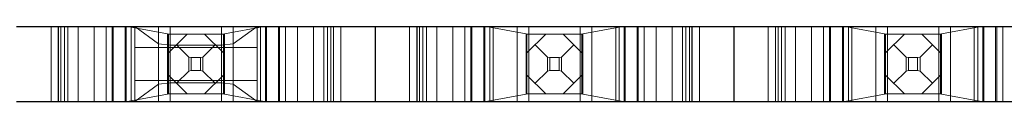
# Model space of a CAD drawing. Header units: inches. Extents: x -14.1 to 21.9, y -36.2 to -13.1.
# Tile 16 of 74: x 3.8441 to 4.2559, y -25.271 to -25.2395. Entities that reach past the tile are written whole.
import ezdxf

# ---------------------------------------------------------------- set-up
doc = ezdxf.new("R2010")
doc.units = ezdxf.units.IN
doc.header["$LTSCALE"] = 0.5
doc.header["$MEASUREMENT"] = 0
doc.linetypes.add('HIDDEN', pattern=[0.225, 0.15, -0.075])
doc.layers.add('APP-M-S', color=30, linetype='Continuous')

msp = doc.modelspace()

# ---------------------------------------------------------------- linework, layer by layer
at = {"layer": 'APP-M-S', "linetype": 'Continuous', "lineweight": 25}
for p, q in [((3.84277, -25.23948), (3.99277, -25.23948)), ((3.99277, -25.23948), (4.14277, -25.23948)), ((3.99277, -25.23948), (3.99277, -25.27098)), ((3.99277, -25.23948), (3.99277, -25.27098)), ((4.14277, -25.23948), (4.14277, -25.27098)), ((4.14277, -25.23948), (4.29277, -25.23948)), ((4.14277, -25.23948), (4.14277, -25.27098)), ((3.84277, -25.27098), (3.99277, -25.27098)), ((3.99277, -25.27098), (4.14277, -25.27098)), ((4.14277, -25.27098), (4.29277, -25.27098))]:
    msp.add_line(p, q, dxfattribs=at)
at = {"layer": 'APP-M-S', "linetype": 'HIDDEN', "lineweight": 18}
for p, q in [((3.85718, -25.23948), (3.85718, -25.27098)), ((3.86018, -25.23948), (3.86018, -25.27098)), ((3.86018, -25.23948), (3.86018, -25.27098)), ((3.86027, -25.23948), (3.86027, -25.27098)), ((3.86127, -25.23948), (3.86127, -25.27098)), ((3.86277, -25.27098), (3.86277, -25.23948)), ((3.86427, -25.23948), (3.86427, -25.27098)), ((3.86855, -25.27098), (3.86855, -25.23948)), ((3.86855, -25.27098), (3.86855, -25.23948)), ((3.87527, -25.27098), (3.87527, -25.23948)), ((3.88027, -25.23948), (3.88027, -25.27098)), ((3.88277, -25.23948), (3.88277, -25.27098)), ((3.88324, -25.27098), (3.88324, -25.23948)), ((3.88324, -25.23948), (3.88324, -25.27098)), ((3.88824, -25.27098), (3.88824, -25.23948)), ((3.88865, -25.27098), (3.88865, -25.23948)), ((3.88924, -25.23948), (3.90586, -25.24265)), ((3.89071, -25.27098), (3.89071, -25.23948)), ((3.89218, -25.23948), (3.90214, -25.24673)), ((3.89218, -25.24829), (3.89218, -25.23948)), ((3.90214, -25.27098), (3.90214, -25.23948)), ((3.90702, -25.23948), (3.90702, -25.27098)), ((3.92851, -25.27098), (3.92851, -25.23948)), ((3.94629, -25.23948), (3.92968, -25.24265)), ((3.93339, -25.24673), (3.94336, -25.23948)), ((3.93339, -25.23948), (3.93339, -25.27098)), ((3.94336, -25.23948), (3.94336, -25.24829)), ((3.94482, -25.23948), (3.94482, -25.27098)), ((3.94688, -25.23948), (3.94688, -25.27098)), ((3.94729, -25.27098), (3.94729, -25.23948)), ((3.95229, -25.23948), (3.95229, -25.27098)), ((3.95229, -25.27098), (3.95229, -25.23948)), ((3.95277, -25.23948), (3.95277, -25.27098)), ((3.95527, -25.23948), (3.95527, -25.27098)), ((3.96027, -25.23948), (3.96027, -25.27098)), ((3.96698, -25.27098), (3.96698, -25.23948)), ((3.96698, -25.27098), (3.96698, -25.23948)), ((3.97127, -25.23948), (3.97127, -25.27098)), ((3.97277, -25.23948), (3.97277, -25.27098)), ((3.97427, -25.23948), (3.97427, -25.27098)), ((3.97527, -25.23948), (3.97527, -25.27098)), ((3.97536, -25.23948), (3.97536, -25.27098)), ((3.97536, -25.23948), (3.97536, -25.27098)), ((3.97836, -25.23948), (3.97836, -25.27098)), ((4.00718, -25.23948), (4.00718, -25.27098)), ((4.01018, -25.23948), (4.01018, -25.27098)), ((4.01018, -25.23948), (4.01018, -25.27098)), ((4.01027, -25.23948), (4.01027, -25.27098)), ((4.01127, -25.23948), (4.01127, -25.27098)), ((4.01277, -25.27098), (4.01277, -25.23948)), ((4.01427, -25.23948), (4.01427, -25.27098)), ((4.01855, -25.27098), (4.01855, -25.23948)), ((4.01855, -25.27098), (4.01855, -25.23948)), ((4.02527, -25.27098), (4.02527, -25.23948)), ((4.03027, -25.23948), (4.03027, -25.27098)), ((4.03277, -25.23948), (4.03277, -25.27098)), ((4.03324, -25.27098), (4.03324, -25.23948)), ((4.03324, -25.23948), (4.03324, -25.27098)), ((4.03824, -25.27098), (4.03824, -25.23948)), ((4.03865, -25.27098), (4.03865, -25.23948)), ((4.03924, -25.23948), (4.05586, -25.24265)), ((4.04071, -25.27098), (4.04071, -25.23948)), ((4.04218, -25.27098), (4.04218, -25.23948)), ((4.05214, -25.27098), (4.05214, -25.23948)), ((4.05214, -25.27098), (4.05214, -25.23948)), ((4.05702, -25.27098), (4.05702, -25.23948)), ((4.05702, -25.23948), (4.05702, -25.27098)), ((4.07851, -25.27098), (4.07851, -25.23948)), ((4.07851, -25.27098), (4.07851, -25.23948)), ((4.09629, -25.23948), (4.07968, -25.24265)), ((4.08339, -25.27098), (4.08339, -25.23948)), ((4.08339, -25.23948), (4.08339, -25.27098)), ((4.09336, -25.23948), (4.09336, -25.27098)), ((4.09482, -25.23948), (4.09482, -25.27098)), ((4.09688, -25.23948), (4.09688, -25.27098)), ((4.09729, -25.27098), (4.09729, -25.23948)), ((4.10229, -25.23948), (4.10229, -25.27098)), ((4.10229, -25.27098), (4.10229, -25.23948)), ((4.10277, -25.23948), (4.10277, -25.27098)), ((4.10527, -25.23948), (4.10527, -25.27098)), ((4.11027, -25.23948), (4.11027, -25.27098)), ((4.11698, -25.27098), (4.11698, -25.23948)), ((4.11698, -25.27098), (4.11698, -25.23948)), ((4.12127, -25.23948), (4.12127, -25.27098)), ((4.12277, -25.23948), (4.12277, -25.27098)), ((4.12427, -25.23948), (4.12427, -25.27098)), ((4.12527, -25.23948), (4.12527, -25.27098)), ((4.12536, -25.23948), (4.12536, -25.27098)), ((4.12536, -25.23948), (4.12536, -25.27098)), ((4.12836, -25.23948), (4.12836, -25.27098)), ((4.15718, -25.23948), (4.15718, -25.27098)), ((4.16018, -25.23948), (4.16018, -25.27098)), ((4.16018, -25.23948), (4.16018, -25.27098)), ((4.16027, -25.23948), (4.16027, -25.27098)), ((4.16127, -25.23948), (4.16127, -25.27098)), ((4.16277, -25.27098), (4.16277, -25.23948)), ((4.16427, -25.23948), (4.16427, -25.27098)), ((4.16855, -25.27098), (4.16855, -25.23948)), ((4.16855, -25.27098), (4.16855, -25.23948)), ((4.17527, -25.27098), (4.17527, -25.23948)), ((4.18027, -25.23948), (4.18027, -25.27098)), ((4.18277, -25.23948), (4.18277, -25.27098)), ((4.18324, -25.27098), (4.18324, -25.23948)), ((4.18324, -25.23948), (4.18324, -25.27098)), ((4.18824, -25.27098), (4.18824, -25.23948)), ((4.18865, -25.27098), (4.18865, -25.23948)), ((4.18924, -25.23948), (4.20586, -25.24265)), ((4.19071, -25.27098), (4.19071, -25.23948)), ((4.19218, -25.27098), (4.19218, -25.23948)), ((4.20214, -25.27098), (4.20214, -25.23948)), ((4.20214, -25.27098), (4.20214, -25.23948)), ((4.20702, -25.27098), (4.20702, -25.23948)), ((4.20702, -25.23948), (4.20702, -25.27098)), ((4.22851, -25.27098), (4.22851, -25.23948)), ((4.22851, -25.27098), (4.22851, -25.23948)), ((4.24629, -25.23948), (4.22968, -25.24265)), ((4.23339, -25.27098), (4.23339, -25.23948)), ((4.23339, -25.23948), (4.23339, -25.27098)), ((4.24336, -25.23948), (4.24336, -25.27098)), ((4.24482, -25.23948), (4.24482, -25.27098)), ((4.24688, -25.23948), (4.24688, -25.27098)), ((4.24729, -25.27098), (4.24729, -25.23948)), ((4.25229, -25.23948), (4.25229, -25.27098)), ((4.25229, -25.27098), (4.25229, -25.23948)), ((4.25277, -25.23948), (4.25277, -25.27098)), ((4.25527, -25.23948), (4.25527, -25.27098)), ((3.90616, -25.24273), (3.90586, -25.24265)), ((3.90586, -25.24265), (3.90586, -25.26781)), ((3.92938, -25.24273), (3.90616, -25.24273)), ((3.90627, -25.26773), (3.90627, -25.24273)), ((3.90627, -25.25058), (3.91412, -25.24273)), ((3.92141, -25.24273), (3.92927, -25.25058)), ((3.92927, -25.24273), (3.92927, -25.26773)), ((3.92968, -25.24265), (3.92938, -25.24273)), ((3.92968, -25.26781), (3.92968, -25.24265)), ((4.05616, -25.24273), (4.05586, -25.24265)), ((4.05586, -25.24265), (4.05586, -25.26781)), ((4.07938, -25.24273), (4.05616, -25.24273)), ((4.05627, -25.26773), (4.05627, -25.24273)), ((4.05627, -25.25058), (4.06412, -25.24273)), ((4.07141, -25.24273), (4.07927, -25.25058)), ((4.07927, -25.24273), (4.07927, -25.26773)), ((4.07968, -25.24265), (4.07938, -25.24273)), ((4.07968, -25.26781), (4.07968, -25.24265)), ((4.20616, -25.24273), (4.20586, -25.24265)), ((4.20586, -25.24265), (4.20586, -25.26781)), ((4.22938, -25.24273), (4.20616, -25.24273)), ((4.20627, -25.26773), (4.20627, -25.24273)), ((4.20627, -25.25058), (4.21412, -25.24273)), ((4.22141, -25.24273), (4.22927, -25.25058)), ((4.22927, -25.24273), (4.22927, -25.26773)), ((4.22968, -25.24265), (4.22938, -25.24273)), ((4.22968, -25.26781), (4.22968, -25.24265)), ((3.94336, -25.24829), (3.89218, -25.24829)), ((3.89218, -25.26216), (3.89218, -25.24829)), ((3.90214, -25.24673), (3.90702, -25.24735)), ((3.90214, -25.26373), (3.90214, -25.24673)), ((3.90702, -25.24735), (3.92851, -25.24735)), ((3.90702, -25.2631), (3.90702, -25.24735)), ((3.91484, -25.2523), (3.90969, -25.24715)), ((3.9207, -25.2523), (3.92584, -25.24715)), ((3.92851, -25.24735), (3.93339, -25.24673)), ((3.92851, -25.2631), (3.92851, -25.24735)), ((3.93339, -25.26373), (3.93339, -25.24673)), ((3.94336, -25.24829), (3.94336, -25.26216)), ((4.06484, -25.2523), (4.05969, -25.24715)), ((4.0707, -25.2523), (4.07584, -25.24715)), ((4.21484, -25.2523), (4.20969, -25.24715)), ((4.2207, -25.2523), (4.22584, -25.24715)), ((3.91484, -25.2523), (3.91484, -25.25816)), ((3.91484, -25.2523), (3.91587, -25.25257)), ((3.91587, -25.25257), (3.91587, -25.25789)), ((3.91587, -25.25257), (3.91967, -25.25257)), ((3.91967, -25.25257), (3.9207, -25.2523)), ((3.91967, -25.25257), (3.91967, -25.25789)), ((3.9207, -25.2523), (3.9207, -25.25816)), ((4.06484, -25.2523), (4.06484, -25.25816)), ((4.06484, -25.2523), (4.06587, -25.25257)), ((4.06587, -25.25257), (4.06587, -25.25789)), ((4.06587, -25.25257), (4.06967, -25.25257)), ((4.06967, -25.25257), (4.0707, -25.2523)), ((4.06967, -25.25257), (4.06967, -25.25789)), ((4.0707, -25.2523), (4.0707, -25.25816)), ((4.21484, -25.2523), (4.21484, -25.25816)), ((4.21484, -25.2523), (4.21587, -25.25257)), ((4.21587, -25.25257), (4.21587, -25.25789)), ((4.21587, -25.25257), (4.21967, -25.25257)), ((4.21967, -25.25257), (4.2207, -25.2523)), ((4.21967, -25.25257), (4.21967, -25.25789)), ((4.2207, -25.2523), (4.2207, -25.25816)), ((3.91412, -25.26773), (3.90627, -25.25987)), ((3.91484, -25.25816), (3.90969, -25.2633)), ((3.91587, -25.25789), (3.91484, -25.25816)), ((3.91967, -25.25789), (3.91587, -25.25789)), ((3.9207, -25.25816), (3.91967, -25.25789)), ((3.9207, -25.25816), (3.92584, -25.2633)), ((3.92927, -25.25987), (3.92141, -25.26773)), ((4.06412, -25.26773), (4.05627, -25.25987)), ((4.06484, -25.25816), (4.05969, -25.2633)), ((4.06587, -25.25789), (4.06484, -25.25816)), ((4.06967, -25.25789), (4.06587, -25.25789)), ((4.0707, -25.25816), (4.06967, -25.25789)), ((4.0707, -25.25816), (4.07584, -25.2633)), ((4.07927, -25.25987), (4.07141, -25.26773)), ((4.21412, -25.26773), (4.20627, -25.25987)), ((4.21484, -25.25816), (4.20969, -25.2633)), ((4.21587, -25.25789), (4.21484, -25.25816)), ((4.21967, -25.25789), (4.21587, -25.25789)), ((4.2207, -25.25816), (4.21967, -25.25789)), ((4.2207, -25.25816), (4.22584, -25.2633)), ((4.22927, -25.25987), (4.22141, -25.26773)), ((3.89218, -25.27098), (3.89218, -25.26216)), ((3.89218, -25.26216), (3.94336, -25.26216)), ((3.90214, -25.26373), (3.89218, -25.27098)), ((3.90702, -25.2631), (3.90214, -25.26373)), ((3.92851, -25.2631), (3.90702, -25.2631)), ((3.93339, -25.26373), (3.92851, -25.2631)), ((3.94336, -25.27098), (3.93339, -25.26373)), ((3.94336, -25.26216), (3.94336, -25.27098)), ((3.88924, -25.27098), (3.90586, -25.26781)), ((3.90586, -25.26781), (3.90616, -25.26773)), ((3.92938, -25.26773), (3.90616, -25.26773)), ((3.92938, -25.26773), (3.92968, -25.26781)), ((3.94629, -25.27098), (3.92968, -25.26781)), ((4.03924, -25.27098), (4.05586, -25.26781)), ((4.05586, -25.26781), (4.05616, -25.26773)), ((4.07938, -25.26773), (4.05616, -25.26773)), ((4.07938, -25.26773), (4.07968, -25.26781)), ((4.09629, -25.27098), (4.07968, -25.26781)), ((4.18924, -25.27098), (4.20586, -25.26781)), ((4.20586, -25.26781), (4.20616, -25.26773)), ((4.22938, -25.26773), (4.20616, -25.26773)), ((4.22938, -25.26773), (4.22968, -25.26781)), ((4.24629, -25.27098), (4.22968, -25.26781))]:
    msp.add_line(p, q, dxfattribs=at)

doc.saveas('drawing.dxf')
